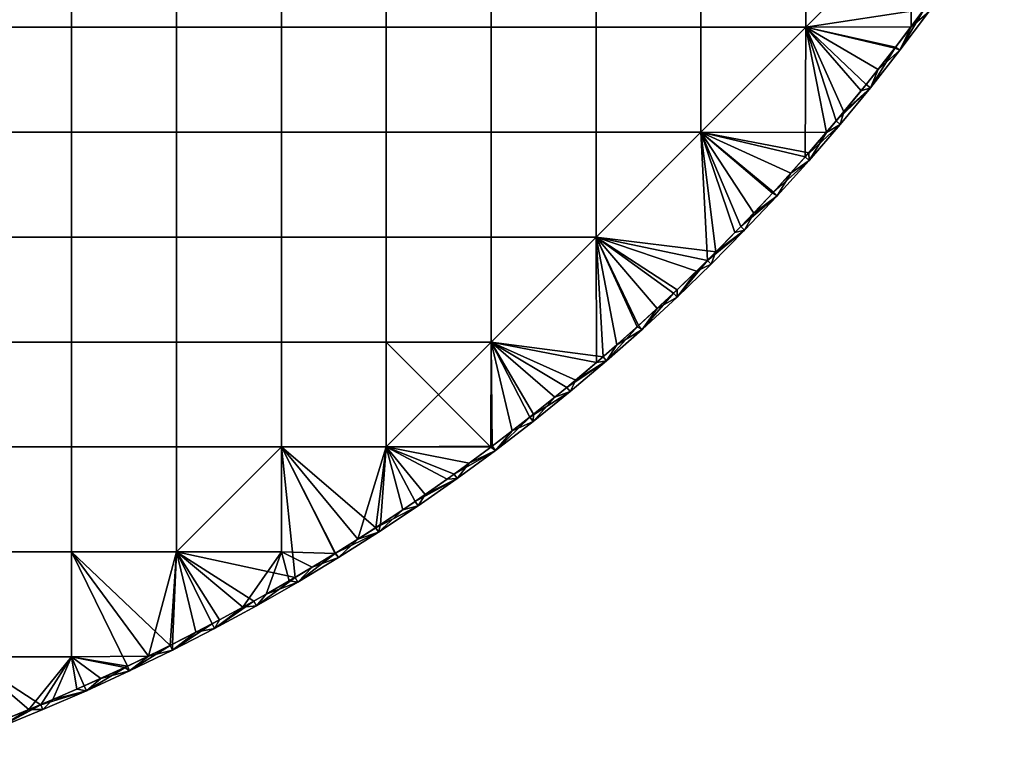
# Model space of a CAD drawing. Header units: millimetres. Extents: x -400 to 400, y -400 to 400.
# Tile 86 of 210: x 150 to 337, y -379 to -238. Entities that reach past the tile are written whole.
import ezdxf

# ---------------------------------------------------------------- set-up
doc = ezdxf.new("R2010")
doc.units = ezdxf.units.MM
doc.header["$MEASUREMENT"] = 0
doc.layers.add('Predefinito', color=7, linetype='Continuous')

msp = doc.modelspace()

# ---------------------------------------------------------------- meshes
at = {"layer": 'Predefinito'}
mesh = msp.add_polyface(dxfattribs=at)
corners = [(199.5, -219.45, 488), (219.45, -219.45, 488), (219.45, -239.4, 488), (199.5, -239.4, 488), (199.5, -199.5, 488), (219.45, -199.5, 488), (199.5, -179.55, 488), (219.45, -179.55, 488), (199.5, -159.6, 488), (219.45, -159.6, 488), (179.55, -219.45, 488), (179.55, -239.4, 488), (179.55, -199.5, 488), (179.55, -179.55, 488), (179.55, -159.6, 488), (159.6, -219.45, 488), (159.6, -239.4, 488), (159.6, -199.5, 488), (159.6, -179.55, 488), (159.6, -159.6, 488), (139.65, -219.45, 488), (139.65, -239.4, 488), (139.65, -199.5, 488), (139.65, -179.55, 488), (139.65, -159.6, 488), (119.7, -219.45, 488), (119.7, -239.4, 488), (119.7, -199.5, 488), (119.7, -179.55, 488), (119.7, -159.6, 488), (99.75, -159.6, 488), (99.75, -179.55, 488), (199.5, -219.45, 500), (199.5, -239.4, 500), (219.45, -239.4, 500), (219.45, -219.45, 500), (199.5, -199.5, 500), (219.45, -199.5, 500), (199.5, -179.55, 500), (219.45, -179.55, 500), (199.5, -159.6, 500), (219.45, -159.6, 500), (179.55, -219.45, 500), (179.55, -239.4, 500), (179.55, -199.5, 500), (179.55, -179.55, 500), (159.6, -219.45, 500), (159.6, -239.4, 500), (159.6, -199.5, 500), (159.6, -179.55, 500), (139.65, -219.45, 500), (139.65, -239.4, 500), (139.65, -199.5, 500), (139.65, -179.55, 500), (119.7, -219.45, 500), (119.7, -239.4, 500), (119.7, -199.5, 500), (119.7, -179.55, 500), (99.75, -219.45, 500), (99.75, -239.4, 500), (99.75, -199.5, 500), (99.75, -179.55, 500)]
mesh.append_faces([[corners[k] for k in face] for face in [(0, 1, 2, 3), (4, 5, 1, 0), (6, 7, 5, 4), (8, 9, 7, 6), (10, 0, 3, 11), (12, 4, 0, 10), (13, 6, 4, 12), (14, 8, 6, 13), (15, 10, 11, 16), (17, 12, 10, 15), (18, 13, 12, 17), (19, 14, 13, 18), (20, 15, 16, 21), (22, 17, 15, 20), (23, 18, 17, 22), (24, 19, 18, 23), (25, 20, 21, 26), (27, 22, 20, 25), (28, 23, 22, 27), (29, 24, 23, 28), (30, 29, 28, 31), (32, 33, 34, 35), (36, 32, 35, 37), (38, 36, 37, 39), (40, 38, 39, 41), (42, 43, 33, 32), (44, 42, 32, 36), (45, 44, 36, 38), (46, 47, 43, 42), (48, 46, 42, 44), (49, 48, 44, 45), (50, 51, 47, 46), (52, 50, 46, 48), (53, 52, 48, 49), (54, 55, 51, 50), (56, 54, 50, 52), (57, 56, 52, 53), (58, 59, 55, 54), (60, 58, 54, 56), (61, 60, 56, 57)]])
mesh = msp.add_polyface(dxfattribs=at)
corners = [(279.3, -259.35, 488), (279.3, -239.4, 488), (299.25, -239.4, 488), (279.3, -219.45, 488), (299.25, -219.45, 488), (279.3, -199.5, 488), (299.25, -199.5, 488), (279.3, -179.55, 488), (299.25, -179.55, 488), (279.3, -159.6, 488), (299.25, -159.6, 488), (259.35, -239.4, 488), (259.35, -259.35, 488), (259.35, -219.45, 488), (259.35, -199.5, 488), (259.35, -179.55, 488), (259.35, -159.6, 488), (239.4, -239.4, 488), (239.4, -259.35, 488), (239.4, -219.45, 488), (239.4, -199.5, 488), (239.4, -179.55, 488), (219.45, -239.4, 488), (219.45, -259.35, 488), (219.45, -219.45, 488), (219.45, -199.5, 488), (219.45, -179.55, 488), (309.76, -251.49, 488), (306.49, -255.47, 488), (303.17, -259.41, 488), (319.2, -219.45, 488), (279.3, -259.35, 500), (299.25, -239.4, 500), (279.3, -239.4, 500), (279.3, -219.45, 500), (299.25, -219.45, 500), (279.3, -199.5, 500), (299.25, -199.5, 500), (279.3, -179.55, 500), (299.25, -179.55, 500), (259.35, -239.4, 500), (259.35, -259.35, 500), (259.35, -219.45, 500), (259.35, -199.5, 500), (259.35, -179.55, 500), (239.4, -239.4, 500), (239.4, -259.35, 500), (239.4, -219.45, 500), (239.4, -199.5, 500), (239.4, -179.55, 500), (219.45, -239.4, 500), (219.45, -259.35, 500), (219.45, -219.45, 500), (219.45, -199.5, 500), (219.45, -179.55, 500), (310.74, -250.28, 500), (305.01, -257.24, 500), (299.12, -264.07, 500)]
mesh.append_faces([[corners[k] for k in face] for face in [(0, 1, 2, 2), (3, 4, 2, 1), (5, 6, 4, 3), (7, 8, 6, 5), (9, 10, 8, 7), (11, 1, 0, 12), (13, 3, 1, 11), (14, 5, 3, 13), (15, 7, 5, 14), (16, 9, 7, 15), (17, 11, 12, 18), (19, 13, 11, 17), (20, 14, 13, 19), (21, 15, 14, 20), (22, 17, 18, 23), (24, 19, 17, 22), (25, 20, 19, 24), (26, 21, 20, 25), (27, 28, 2, 2), (28, 29, 2, 2), (4, 30, 2, 2), (31, 32, 33, 33), (34, 33, 32, 35), (36, 34, 35, 37), (38, 36, 37, 39), (40, 41, 31, 33), (42, 40, 33, 34), (43, 42, 34, 36), (44, 43, 36, 38), (45, 46, 41, 40), (47, 45, 40, 42), (48, 47, 42, 43), (49, 48, 43, 44), (50, 51, 46, 45), (52, 50, 45, 47), (53, 52, 47, 48), (54, 53, 48, 49), (55, 32, 56, 56), (31, 57, 32, 32)]])
mesh = msp.add_polyface(dxfattribs=at)
corners = [(327.8, -229.22, 499), (322.54, -236.57, 499), (322.54, -236.57, 489), (317.11, -243.8, 499), (317.11, -243.8, 489), (311.52, -250.91, 499), (311.52, -250.91, 489), (299.25, -199.5, 488), (319.2, -199.5, 488), (319.2, -219.45, 488), (299.25, -219.45, 488), (299.25, -179.55, 488), (319.2, -179.55, 488), (299.25, -159.6, 488), (319.2, -159.6, 488), (333.96, -218.34, 488), (331.14, -222.6, 488), (328.25, -226.83, 488), (325.31, -231.03, 488), (322.31, -235.19, 488), (319.26, -239.32, 488), (316.15, -243.41, 488), (299.25, -239.4, 488), (312.98, -247.47, 488), (309.76, -251.49, 488), (299.25, -199.5, 500), (299.25, -219.45, 500), (319.2, -219.45, 500), (319.2, -199.5, 500), (299.25, -179.55, 500), (319.2, -179.55, 500), (326.99, -228.65, 500), (321.73, -235.98, 500), (299.25, -239.4, 500), (316.32, -243.19, 500), (310.74, -250.28, 500), (336.98, -213.64, 500), (326.99, -228.65, 500), (321.73, -235.98, 500), (322.54, -236.57, 499), (316.32, -243.19, 500), (317.11, -243.8, 499), (310.74, -250.28, 500), (311.52, -250.91, 499), (327.8, -229.22, 499), (306.49, -255.47, 488), (309.76, -251.49, 488), (311.52, -250.91, 489), (312.98, -247.47, 488), (316.15, -243.41, 488), (317.11, -243.8, 489), (319.26, -239.32, 488), (322.31, -235.19, 488), (322.54, -236.57, 489), (325.31, -231.03, 488), (327.8, -229.22, 489)]
mesh.append_faces([[corners[k] for k in face] for face in [(0, 1, 2, 2), (1, 3, 4, 4), (3, 5, 6, 6), (6, 4, 3, 3), (4, 2, 1, 1), (7, 8, 9, 10), (11, 12, 8, 7), (13, 14, 12, 11), (15, 16, 9, 9), (16, 17, 9, 9), (17, 18, 9, 9), (18, 19, 9, 9), (19, 20, 9, 9), (20, 21, 22, 22), (21, 23, 22, 22), (23, 24, 22, 22), (9, 20, 22, 22), (25, 26, 27, 28), (29, 25, 28, 30), (31, 27, 32, 32), (32, 33, 34, 34), (34, 33, 35, 35), (27, 36, 28, 28), (26, 33, 27, 27), (27, 33, 32, 32), (37, 38, 39, 39), (38, 40, 41, 41), (40, 42, 43, 43), (43, 41, 40, 40), (41, 39, 38, 38), (39, 44, 37, 37), (45, 46, 47, 47), (46, 48, 47, 47), (48, 49, 50, 50), (49, 51, 50, 50), (51, 52, 53, 53), (52, 54, 53, 53), (55, 53, 54, 54), (53, 50, 51, 51), (50, 47, 48, 48)]])
mesh = msp.add_polyface(dxfattribs=at)
corners = [(199.5, -279.3, 488), (219.45, -279.3, 488), (219.45, -299.25, 488), (199.5, -299.25, 488), (199.5, -259.35, 488), (219.45, -259.35, 488), (199.5, -239.4, 488), (219.45, -239.4, 488), (179.55, -279.3, 488), (179.55, -299.25, 488), (179.55, -259.35, 488), (179.55, -239.4, 488), (159.6, -279.3, 488), (159.6, -299.25, 488), (159.6, -259.35, 488), (159.6, -239.4, 488), (139.65, -279.3, 488), (139.65, -299.25, 488), (139.65, -259.35, 488), (139.65, -239.4, 488), (119.7, -279.3, 488), (119.7, -299.25, 488), (119.7, -259.35, 488), (119.7, -239.4, 488), (199.5, -299.25, 500), (199.5, -319.2, 500), (219.45, -319.2, 500), (219.45, -299.25, 500), (199.5, -279.3, 500), (219.45, -279.3, 500), (199.5, -259.35, 500), (219.45, -259.35, 500), (199.5, -239.4, 500), (219.45, -239.4, 500), (179.55, -299.25, 500), (179.55, -319.2, 500), (179.55, -279.3, 500), (179.55, -259.35, 500), (179.55, -239.4, 500), (159.6, -299.25, 500), (159.6, -319.2, 500), (159.6, -279.3, 500), (159.6, -259.35, 500), (159.6, -239.4, 500), (139.65, -299.25, 500), (139.65, -319.2, 500), (139.65, -279.3, 500), (139.65, -259.35, 500), (139.65, -239.4, 500), (119.7, -299.25, 500), (119.7, -319.2, 500), (119.7, -279.3, 500), (119.7, -259.35, 500), (119.7, -239.4, 500), (99.75, -299.25, 500), (99.75, -319.2, 500), (99.75, -279.3, 500), (99.75, -259.35, 500), (99.75, -239.4, 500)]
mesh.append_faces([[corners[k] for k in face] for face in [(0, 1, 2, 3), (4, 5, 1, 0), (6, 7, 5, 4), (8, 0, 3, 9), (10, 4, 0, 8), (11, 6, 4, 10), (12, 8, 9, 13), (14, 10, 8, 12), (15, 11, 10, 14), (16, 12, 13, 17), (18, 14, 12, 16), (19, 15, 14, 18), (20, 16, 17, 21), (22, 18, 16, 20), (23, 19, 18, 22), (24, 25, 26, 27), (28, 24, 27, 29), (30, 28, 29, 31), (32, 30, 31, 33), (34, 35, 25, 24), (36, 34, 24, 28), (37, 36, 28, 30), (38, 37, 30, 32), (39, 40, 35, 34), (41, 39, 34, 36), (42, 41, 36, 37), (43, 42, 37, 38), (44, 45, 40, 39), (46, 44, 39, 41), (47, 46, 41, 42), (48, 47, 42, 43), (49, 50, 45, 44), (51, 49, 44, 46), (52, 51, 46, 47), (53, 52, 47, 48), (54, 55, 50, 49), (56, 54, 49, 51), (57, 56, 51, 52), (58, 57, 52, 53)]])
mesh = msp.add_polyface(dxfattribs=at)
corners = [(311.52, -250.91, 499), (305.77, -257.88, 499), (305.77, -257.88, 489), (299.86, -264.73, 499), (299.86, -264.73, 489), (293.81, -271.44, 499), (293.81, -271.44, 489), (287.6, -278.01, 499), (287.6, -278.01, 489), (311.52, -250.91, 489), (259.35, -279.3, 488), (259.35, -259.35, 488), (279.3, -259.35, 488), (303.17, -259.41, 488), (299.79, -263.3, 488), (296.36, -267.16, 488), (292.87, -270.97, 488), (289.34, -274.74, 488), (285.76, -278.46, 488), (282.14, -282.14, 488), (299.25, -239.4, 488), (259.35, -279.3, 500), (279.3, -259.35, 500), (259.35, -259.35, 500), (305.01, -257.24, 500), (299.25, -239.4, 500), (299.12, -264.07, 500), (293.07, -270.76, 500), (286.88, -277.31, 500), (280.54, -283.73, 500), (310.74, -250.28, 500), (305.01, -257.24, 500), (311.52, -250.91, 499), (299.12, -264.07, 500), (305.77, -257.88, 499), (293.07, -270.76, 500), (299.86, -264.73, 499), (286.88, -277.31, 500), (293.81, -271.44, 499), (287.6, -278.01, 499), (289.34, -274.74, 488), (292.87, -270.97, 488), (293.81, -271.44, 489), (296.36, -267.16, 488), (299.79, -263.3, 488), (299.86, -264.73, 489), (303.17, -259.41, 488), (306.49, -255.47, 488), (305.77, -257.88, 489), (311.52, -250.91, 489), (287.6, -278.01, 489)]
mesh.append_faces([[corners[k] for k in face] for face in [(0, 1, 2, 2), (1, 3, 4, 4), (3, 5, 6, 6), (5, 7, 8, 8), (8, 6, 5, 5), (6, 4, 3, 3), (4, 2, 1, 1), (2, 9, 0, 0), (10, 11, 12, 12), (13, 14, 12, 12), (14, 15, 12, 12), (15, 16, 12, 12), (16, 17, 12, 12), (17, 18, 12, 12), (18, 19, 12, 12), (12, 20, 13, 13), (10, 12, 19, 19), (21, 22, 23, 23), (24, 25, 26, 26), (26, 22, 27, 27), (27, 22, 28, 28), (28, 22, 29, 29), (21, 29, 22, 22), (30, 31, 32, 32), (31, 33, 34, 34), (33, 35, 36, 36), (35, 37, 38, 38), (39, 38, 37, 37), (38, 36, 35, 35), (36, 34, 33, 33), (34, 32, 31, 31), (40, 41, 42, 42), (41, 43, 42, 42), (43, 44, 45, 45), (44, 46, 45, 45), (46, 47, 48, 48), (49, 48, 47, 47), (48, 45, 46, 46), (45, 42, 43, 43), (42, 50, 40, 40)]])
mesh = msp.add_polyface(dxfattribs=at)
corners = [(261.32, -302.84, 499), (254.41, -308.67, 499), (254.41, -308.67, 489), (247.37, -314.34, 499), (247.37, -314.34, 489), (240.2, -319.85, 499), (240.2, -319.85, 489), (239.4, -299.25, 488), (239.4, -279.3, 488), (259.35, -279.3, 488), (239.4, -259.35, 488), (259.35, -259.35, 488), (219.45, -279.3, 488), (219.45, -299.25, 488), (219.45, -259.35, 488), (259.41, -303.17, 488), (255.47, -306.49, 488), (251.49, -309.76, 488), (247.47, -312.98, 488), (243.41, -316.15, 488), (239.32, -319.26, 488), (219.45, -319.2, 488), (239.4, -299.25, 500), (259.35, -279.3, 500), (239.4, -279.3, 500), (239.4, -259.35, 500), (259.35, -259.35, 500), (219.45, -279.3, 500), (219.45, -299.25, 500), (219.45, -259.35, 500), (260.67, -302.08, 500), (253.78, -307.89, 500), (246.75, -313.55, 500), (239.6, -319.05, 500), (219.45, -319.2, 500), (260.67, -302.08, 500), (253.78, -307.89, 500), (261.32, -302.84, 499), (246.75, -313.55, 500), (254.41, -308.67, 499), (239.6, -319.05, 500), (240.2, -319.85, 499), (247.37, -314.34, 499), (243.41, -316.15, 488), (247.47, -312.98, 488), (247.37, -314.34, 489), (251.49, -309.76, 488), (255.47, -306.49, 488), (254.41, -308.67, 489), (261.32, -302.84, 489), (240.2, -319.85, 489)]
mesh.append_faces([[corners[k] for k in face] for face in [(0, 1, 2, 2), (1, 3, 4, 4), (3, 5, 6, 6), (6, 4, 3, 3), (4, 2, 1, 1), (7, 8, 9, 9), (10, 11, 9, 8), (12, 8, 7, 13), (14, 10, 8, 12), (15, 16, 7, 7), (16, 17, 7, 7), (17, 18, 7, 7), (18, 19, 7, 7), (19, 20, 7, 7), (7, 9, 15, 15), (13, 7, 20, 20), (21, 13, 20, 20), (22, 23, 24, 24), (25, 24, 23, 26), (27, 28, 22, 24), (29, 27, 24, 25), (30, 22, 31, 31), (31, 22, 32, 32), (32, 22, 33, 33), (22, 30, 23, 23), (28, 34, 22, 22), (22, 34, 33, 33), (35, 36, 37, 37), (36, 38, 39, 39), (38, 40, 41, 41), (41, 42, 38, 38), (42, 39, 38, 38), (39, 37, 36, 36), (43, 44, 45, 45), (44, 46, 45, 45), (46, 47, 48, 48), (49, 48, 47, 47), (48, 45, 46, 46), (45, 50, 43, 43)]])
mesh = msp.add_polyface(dxfattribs=at)
corners = [(287.6, -278.01, 499), (281.24, -284.44, 499), (281.24, -284.44, 489), (274.74, -290.72, 499), (274.74, -290.72, 489), (268.1, -296.85, 499), (268.1, -296.85, 489), (261.32, -302.84, 499), (261.32, -302.84, 489), (254.41, -308.67, 489), (287.6, -278.01, 489), (282.14, -282.14, 488), (278.46, -285.76, 488), (259.35, -279.3, 488), (274.74, -289.34, 488), (270.97, -292.87, 488), (267.16, -296.36, 488), (263.3, -299.79, 488), (259.41, -303.17, 488), (280.54, -283.73, 500), (259.35, -279.3, 500), (274.05, -289.99, 500), (267.43, -296.11, 500), (260.67, -302.08, 500), (286.88, -277.31, 500), (280.54, -283.73, 500), (287.6, -278.01, 499), (274.05, -289.99, 500), (274.74, -290.72, 499), (267.43, -296.11, 500), (268.1, -296.85, 499), (260.67, -302.08, 500), (261.32, -302.84, 499), (281.24, -284.44, 499), (255.47, -306.49, 488), (259.41, -303.17, 488), (261.32, -302.84, 489), (263.3, -299.79, 488), (267.16, -296.36, 488), (268.1, -296.85, 489), (270.97, -292.87, 488), (274.74, -289.34, 488), (274.74, -290.72, 489), (278.46, -285.76, 488), (282.14, -282.14, 488), (281.24, -284.44, 489), (285.76, -278.46, 488), (287.6, -278.01, 489), (289.34, -274.74, 488)]
mesh.append_faces([[corners[k] for k in face] for face in [(0, 1, 2, 2), (1, 3, 4, 4), (3, 5, 6, 6), (5, 7, 8, 8), (9, 8, 7, 7), (8, 6, 5, 5), (6, 4, 3, 3), (4, 2, 1, 1), (2, 10, 0, 0), (11, 12, 13, 13), (12, 14, 13, 13), (14, 15, 13, 13), (15, 16, 13, 13), (16, 17, 13, 13), (17, 18, 13, 13), (19, 20, 21, 21), (21, 20, 22, 22), (22, 20, 23, 23), (24, 25, 26, 26), (25, 27, 28, 28), (27, 29, 30, 30), (29, 31, 32, 32), (32, 30, 29, 29), (30, 28, 27, 27), (28, 33, 25, 25), (33, 26, 25, 25), (34, 35, 36, 36), (35, 37, 36, 36), (37, 38, 39, 39), (38, 40, 39, 39), (40, 41, 42, 42), (41, 43, 42, 42), (43, 44, 45, 45), (44, 46, 47, 47), (46, 48, 47, 47), (47, 45, 44, 44), (45, 42, 43, 43), (42, 39, 40, 40), (39, 36, 37, 37)]])
mesh = msp.add_polyface(dxfattribs=at)
corners = [(162.42, -365.54, 499), (154.12, -369.12, 499), (154.12, -369.12, 489), (145.74, -372.51, 499), (145.74, -372.51, 489), (139.65, -339.15, 488), (159.6, -339.15, 488), (159.6, -359.1, 488), (139.65, -359.1, 488), (139.65, -319.2, 488), (159.6, -319.2, 488), (139.65, -299.25, 488), (159.6, -299.25, 488), (119.7, -339.15, 488), (119.7, -359.1, 488), (119.7, -319.2, 488), (119.7, -299.25, 488), (99.75, -339.15, 488), (99.75, -359.1, 488), (99.75, -319.2, 488), (99.75, -299.25, 488), (156.06, -367.22, 488), (151.47, -369.13, 488), (146.87, -370.99, 488), (142.26, -372.78, 488), (137.64, -374.51, 488), (133.01, -376.18, 488), (128.38, -377.78, 488), (123.74, -379.33, 488), (139.65, -339.15, 500), (139.65, -359.1, 500), (159.6, -359.1, 500), (159.6, -339.15, 500), (139.65, -319.2, 500), (159.6, -319.2, 500), (119.7, -339.15, 500), (119.7, -359.1, 500), (119.7, -319.2, 500), (99.75, -339.15, 500), (99.75, -359.1, 500), (99.75, -319.2, 500), (153.73, -368.2, 500), (145.37, -371.58, 500), (136.94, -374.77, 500), (99.75, -379.05, 500), (153.73, -368.2, 500), (145.37, -371.58, 500), (145.74, -372.51, 499), (154.12, -369.12, 499), (162.42, -365.54, 499), (142.26, -372.78, 488), (146.87, -370.99, 488), (145.74, -372.51, 489), (151.47, -369.13, 488), (156.06, -367.22, 488), (154.12, -369.12, 489), (162.42, -365.54, 489)]
mesh.append_faces([[corners[k] for k in face] for face in [(0, 1, 2, 2), (1, 3, 4, 4), (4, 2, 1, 1), (5, 6, 7, 8), (9, 10, 6, 5), (11, 12, 10, 9), (13, 5, 8, 14), (15, 9, 5, 13), (16, 11, 9, 15), (17, 13, 14, 18), (19, 15, 13, 17), (20, 16, 15, 19), (21, 22, 7, 7), (22, 23, 8, 8), (23, 24, 8, 8), (24, 25, 8, 8), (25, 26, 8, 8), (26, 27, 14, 14), (27, 28, 14, 14), (8, 7, 22, 22), (14, 8, 26, 26), (29, 30, 31, 32), (33, 29, 32, 34), (35, 36, 30, 29), (37, 35, 29, 33), (38, 39, 36, 35), (40, 38, 35, 37), (41, 30, 42, 42), (42, 30, 43, 43), (30, 41, 31, 31), (36, 43, 30, 30), (39, 44, 36, 36), (45, 46, 47, 47), (47, 48, 45, 45), (48, 49, 45, 45), (50, 51, 52, 52), (51, 53, 52, 52), (53, 54, 55, 55), (56, 55, 54, 54), (55, 52, 53, 53)]])
mesh = msp.add_polyface(dxfattribs=at)
corners = [(210.35, -340.23, 499), (202.6, -344.89, 499), (202.6, -344.89, 489), (194.76, -349.38, 499), (194.76, -349.38, 489), (210.35, -340.23, 489), (199.5, -299.25, 488), (219.45, -299.25, 488), (219.45, -319.2, 488), (199.5, -319.2, 488), (179.55, -319.2, 488), (199.5, -339.15, 488), (179.55, -339.15, 488), (179.55, -299.25, 488), (159.6, -319.2, 488), (159.6, -339.15, 488), (159.6, -299.25, 488), (214.04, -336.73, 488), (209.72, -339.44, 488), (205.38, -342.08, 488), (201, -344.67, 488), (196.6, -347.2, 488), (192.18, -349.67, 488), (187.73, -352.08, 488), (183.26, -354.43, 488), (178.77, -356.71, 488), (174.26, -358.94, 488), (179.55, -339.15, 500), (199.5, -319.2, 500), (179.55, -319.2, 500), (159.6, -319.2, 500), (159.6, -339.15, 500), (217.44, -334.55, 500), (209.82, -339.38, 500), (202.1, -344.03, 500), (194.27, -348.51, 500), (186.35, -352.81, 500), (178.32, -356.93, 500), (159.6, -359.1, 500), (170.21, -360.87, 500), (209.82, -339.38, 500), (202.1, -344.03, 500), (202.6, -344.89, 499), (194.27, -348.51, 500), (194.76, -349.38, 499), (210.35, -340.23, 499), (192.18, -349.67, 488), (196.6, -347.2, 488), (194.76, -349.38, 489), (201, -344.67, 488), (202.6, -344.89, 489), (205.38, -342.08, 488), (209.72, -339.44, 488), (210.35, -340.23, 489)]
mesh.append_faces([[corners[k] for k in face] for face in [(0, 1, 2, 2), (1, 3, 4, 4), (4, 2, 1, 1), (2, 5, 0, 0), (6, 7, 8, 9), (10, 9, 11, 12), (13, 6, 9, 10), (14, 10, 12, 15), (16, 13, 10, 14), (17, 18, 9, 9), (18, 19, 11, 11), (19, 20, 11, 11), (20, 21, 11, 11), (21, 22, 11, 11), (22, 23, 12, 12), (23, 24, 12, 12), (24, 25, 12, 12), (25, 26, 12, 12), (11, 9, 18, 18), (12, 11, 22, 22), (15, 12, 26, 26), (27, 28, 29, 29), (30, 31, 27, 29), (32, 28, 33, 33), (33, 28, 34, 34), (34, 27, 35, 35), (35, 27, 36, 36), (27, 34, 28, 28), (31, 37, 27, 27), (38, 39, 31, 31), (40, 41, 42, 42), (41, 43, 44, 44), (44, 42, 41, 41), (42, 45, 40, 40), (46, 47, 48, 48), (47, 49, 50, 50), (49, 51, 50, 50), (51, 52, 53, 53), (53, 50, 51, 51), (50, 48, 47, 47)]])
mesh = msp.add_polyface(dxfattribs=at)
corners = [(240.2, -319.85, 499), (232.91, -325.19, 499), (232.91, -325.19, 489), (225.51, -330.37, 499), (225.51, -330.37, 489), (217.98, -335.39, 499), (217.98, -335.39, 489), (210.35, -340.23, 499), (210.35, -340.23, 489), (240.2, -319.85, 489), (239.32, -319.26, 488), (235.19, -322.31, 488), (219.45, -319.2, 488), (231.03, -325.31, 488), (226.83, -328.25, 488), (222.6, -331.14, 488), (218.34, -333.96, 488), (214.04, -336.73, 488), (199.5, -319.2, 488), (239.6, -319.05, 500), (219.45, -319.2, 500), (232.33, -324.38, 500), (224.94, -329.55, 500), (217.44, -334.55, 500), (199.5, -319.2, 500), (239.6, -319.05, 500), (232.33, -324.38, 500), (240.2, -319.85, 499), (224.94, -329.55, 500), (232.91, -325.19, 499), (217.44, -334.55, 500), (225.51, -330.37, 499), (209.82, -339.38, 500), (217.98, -335.39, 499), (210.35, -340.23, 499), (209.72, -339.44, 488), (214.04, -336.73, 488), (210.35, -340.23, 489), (218.34, -333.96, 488), (217.98, -335.39, 489), (222.6, -331.14, 488), (226.83, -328.25, 488), (225.51, -330.37, 489), (231.03, -325.31, 488), (232.91, -325.19, 489), (235.19, -322.31, 488), (239.32, -319.26, 488), (240.2, -319.85, 489), (243.41, -316.15, 488)]
mesh.append_faces([[corners[k] for k in face] for face in [(0, 1, 2, 2), (1, 3, 4, 4), (3, 5, 6, 6), (5, 7, 8, 8), (8, 6, 5, 5), (6, 4, 3, 3), (4, 2, 1, 1), (2, 9, 0, 0), (10, 11, 12, 12), (11, 13, 12, 12), (13, 14, 12, 12), (14, 15, 12, 12), (15, 16, 12, 12), (16, 17, 12, 12), (18, 12, 17, 17), (19, 20, 21, 21), (21, 20, 22, 22), (22, 20, 23, 23), (24, 23, 20, 20), (25, 26, 27, 27), (26, 28, 29, 29), (28, 30, 31, 31), (30, 32, 33, 33), (34, 33, 32, 32), (33, 31, 30, 30), (31, 29, 28, 28), (29, 27, 26, 26), (35, 36, 37, 37), (36, 38, 39, 39), (38, 40, 39, 39), (40, 41, 42, 42), (41, 43, 44, 44), (43, 45, 44, 44), (45, 46, 47, 47), (46, 48, 47, 47), (47, 44, 45, 45), (44, 42, 41, 41), (42, 39, 40, 40), (39, 37, 36, 36)]])
mesh = msp.add_polyface(dxfattribs=at)
corners = [(194.76, -349.38, 499), (186.81, -353.7, 499), (186.81, -353.7, 489), (178.77, -357.83, 499), (178.77, -357.83, 489), (170.64, -361.78, 499), (170.64, -361.78, 489), (162.42, -365.54, 499), (162.42, -365.54, 489), (154.12, -369.12, 489), (194.76, -349.38, 489), (174.26, -358.94, 488), (169.73, -361.1, 488), (159.6, -359.1, 488), (165.19, -363.2, 488), (160.63, -365.24, 488), (156.06, -367.22, 488), (159.6, -339.15, 488), (186.35, -352.81, 500), (179.55, -339.15, 500), (178.32, -356.93, 500), (159.6, -339.15, 500), (170.21, -360.87, 500), (159.6, -359.1, 500), (162.01, -364.63, 500), (153.73, -368.2, 500), (194.27, -348.51, 500), (186.35, -352.81, 500), (186.81, -353.7, 499), (178.32, -356.93, 500), (178.77, -357.83, 499), (170.21, -360.87, 500), (170.64, -361.78, 499), (162.01, -364.63, 500), (162.42, -365.54, 499), (153.73, -368.2, 500), (194.76, -349.38, 499), (156.06, -367.22, 488), (160.63, -365.24, 488), (162.42, -365.54, 489), (165.19, -363.2, 488), (169.73, -361.1, 488), (170.64, -361.78, 489), (174.26, -358.94, 488), (178.77, -356.71, 488), (178.77, -357.83, 489), (183.26, -354.43, 488), (187.73, -352.08, 488), (186.81, -353.7, 489), (192.18, -349.67, 488), (194.76, -349.38, 489)]
mesh.append_faces([[corners[k] for k in face] for face in [(0, 1, 2, 2), (1, 3, 4, 4), (3, 5, 6, 6), (5, 7, 8, 8), (9, 8, 7, 7), (8, 6, 5, 5), (6, 4, 3, 3), (4, 2, 1, 1), (2, 10, 0, 0), (11, 12, 13, 13), (12, 14, 13, 13), (14, 15, 13, 13), (15, 16, 13, 13), (13, 17, 11, 11), (18, 19, 20, 20), (20, 21, 22, 22), (22, 23, 24, 24), (24, 23, 25, 25), (26, 27, 28, 28), (27, 29, 30, 30), (29, 31, 32, 32), (31, 33, 34, 34), (33, 35, 34, 34), (34, 32, 31, 31), (32, 30, 29, 29), (30, 28, 27, 27), (28, 36, 26, 26), (37, 38, 39, 39), (38, 40, 39, 39), (40, 41, 42, 42), (41, 43, 42, 42), (43, 44, 45, 45), (44, 46, 45, 45), (46, 47, 48, 48), (47, 49, 48, 48), (50, 48, 49, 49), (48, 45, 46, 46), (45, 42, 43, 43), (42, 39, 40, 40)]])

doc.saveas('drawing.dxf')
